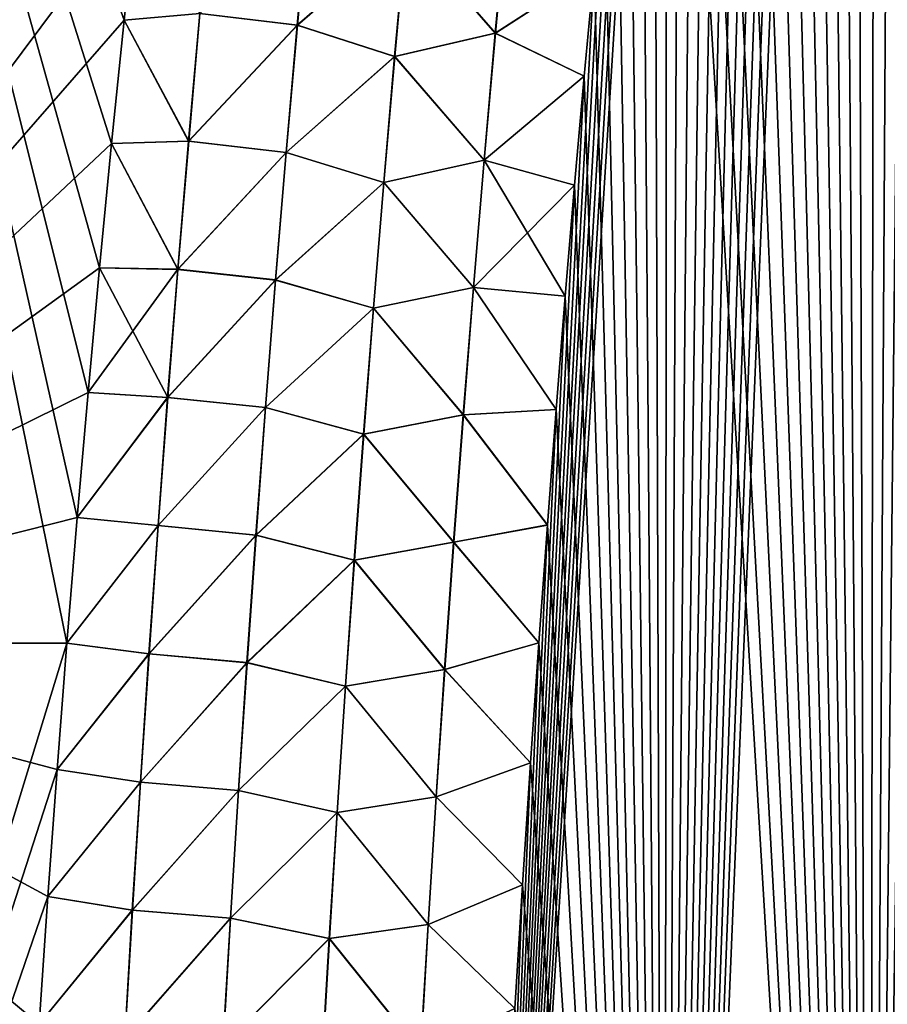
# Model space of a CAD drawing. Header units: metres. Extents: x -109 to 109, y -108 to 40.
# Tile 17 of 230: x -87.04 to -83.72, y -95.03 to -91.26. Entities that reach past the tile are written whole.
import ezdxf

# ---------------------------------------------------------------- set-up
doc = ezdxf.new("R2010")
doc.units = ezdxf.units.M
doc.layers.add('solid_K_24_42_17_000C74_XXXX', color=7, linetype='CONTINUOUS')

msp = doc.modelspace()

# ---------------------------------------------------------------- linework, layer by layer
at = {"layer": 'solid_K_24_42_17_000C74_XXXX'}
for points in [[(-83.787354, -101.361389, -21.72393), (-83.137093, -80.014671, -20.705513), (-83.046379, -79.622452, -20.656094)], [(-82.994637, -101.678772, -21.406197), (-83.787354, -101.361389, -21.72393), (-83.046379, -79.622452, -20.656094)], [(-83.787354, -101.361389, -21.72393), (-83.227638, -80.417702, -20.755812), (-83.137093, -80.014671, -20.705513)], [(-83.787354, -101.361389, -21.72393), (-83.318047, -80.831314, -20.806995), (-83.227638, -80.417702, -20.755812)], [(-83.787354, -101.361389, -21.72393), (-83.408134, -81.256516, -20.859018), (-83.318047, -80.831314, -20.806995)], [(-83.787354, -101.361389, -21.72393), (-83.497696, -81.694305, -20.911837), (-83.408134, -81.256516, -20.859018)], [(-83.787354, -101.361389, -21.72393), (-83.586639, -82.145294, -20.96542), (-83.497696, -81.694305, -20.911837)], [(-83.787354, -101.361389, -21.72393), (-83.675255, -82.608055, -21.019838), (-83.586639, -82.145294, -20.96542)], [(-83.787354, -101.361389, -21.72393), (-83.763359, -83.083351, -21.075035), (-83.675255, -82.608055, -21.019838)], [(-82.994576, -101.678795, 21.406174), (-83.675323, -82.608421, 21.01988), (-83.763428, -83.08371, 21.075077)], [(-83.787323, -101.361404, 21.723915), (-83.763428, -83.08371, 21.075077), (-83.850761, -83.572716, 21.130972)], [(-83.787354, -101.361389, -21.72393), (-83.8507, -83.572365, -21.13093), (-83.763359, -83.083351, -21.075035)], [(-83.787323, -101.361404, 21.723915), (-82.994576, -101.678795, 21.406174), (-83.763428, -83.08371, 21.075077)], [(-84.571808, -101.001274, -22.081762), (-83.919838, -83.974258, -21.17609), (-83.8507, -83.572365, -21.13093)], [(-83.787354, -101.361389, -21.72393), (-84.571808, -101.001274, -22.081762), (-83.8507, -83.572365, -21.13093)], [(-83.787323, -101.361404, 21.723915), (-83.850761, -83.572716, 21.130972), (-83.919899, -83.974609, 21.17613)], [(-84.571808, -101.001274, -22.081762), (-83.988304, -84.38578, -21.22163), (-83.919838, -83.974258, -21.17609)], [(-83.787323, -101.361404, 21.723915), (-83.919899, -83.974609, 21.17613), (-83.988365, -84.386124, 21.221668)], [(-84.571808, -101.001274, -22.081762), (-84.056389, -84.805702, -21.267632), (-83.988304, -84.38578, -21.22163)], [(-83.787323, -101.361404, 21.723915), (-83.988365, -84.386124, 21.221668), (-84.056442, -84.806046, 21.26767)], [(-84.571808, -101.001274, -22.081762), (-84.12394, -85.234634, -21.314043), (-84.056389, -84.805702, -21.267632)], [(-83.787323, -101.361404, 21.723915), (-84.056442, -84.806046, 21.26767), (-84.123993, -85.23497, 21.314079)], [(-84.571808, -101.001274, -22.081762), (-84.190773, -85.67334, -21.360798), (-84.12394, -85.234634, -21.314043)], [(-83.787323, -101.361404, 21.723915), (-84.123993, -85.23497, 21.314079), (-84.190819, -85.673668, 21.360834)], [(-84.571808, -101.001274, -22.081762), (-84.256699, -86.122589, -21.407825), (-84.190773, -85.67334, -21.360798)], [(-83.787323, -101.361404, 21.723915), (-84.190819, -85.673668, 21.360834), (-84.256744, -86.12291, 21.40786)], [(-84.571808, -101.001274, -22.081762), (-84.321541, -86.583153, -21.455051), (-84.256699, -86.122589, -21.407825)], [(-83.787323, -101.361404, 21.723915), (-84.256744, -86.12291, 21.40786), (-84.321587, -86.583466, 21.455084)], [(-84.571808, -101.001274, -22.081762), (-84.385468, -87.05452, -21.502529), (-84.321541, -86.583153, -21.455051)], [(-83.787323, -101.361404, 21.723915), (-84.321587, -86.583466, 21.455084), (-84.385513, -87.054832, 21.502562)], [(-88.716843, -93.64727, -21.160137), (-88.265182, -86.734787, -20.377903), (-86.048569, -86.703552, -21.500446)], [(-86.094376, -87.000793, -21.531528), (-88.716843, -93.64727, -21.160137), (-86.048569, -86.703552, -21.500446)], [(-88.716843, -93.64727, 21.160139), (-86.857559, -93.647148, 22.12969), (-88.265175, -86.734787, 20.377907)], [(-86.638435, -91.265564, 21.937166), (-86.588676, -90.798279, 21.89645), (-88.265175, -86.734787, 20.377907)], [(-86.686401, -91.737244, 21.977276), (-86.638435, -91.265564, 21.937166), (-88.265175, -86.734787, 20.377907)], [(-86.732422, -92.212051, 22.016651), (-86.686401, -91.737244, 21.977276), (-88.265175, -86.734787, 20.377907)], [(-86.776321, -92.688751, 22.055185), (-86.732422, -92.212051, 22.016651), (-88.265175, -86.734787, 20.377907)], [(-86.817978, -93.166336, 22.092804), (-86.776321, -92.688751, 22.055185), (-88.265175, -86.734787, 20.377907)], [(-86.857559, -93.647148, 22.12969), (-86.817978, -93.166336, 22.092804), (-88.265175, -86.734787, 20.377907)], [(-86.094376, -87.000793, -21.531528), (-86.139771, -87.3022, -21.562653), (-88.716843, -93.64727, -21.160137)], [(-84.571808, -101.001274, -22.081762), (-84.448746, -87.535721, -21.550343), (-84.385468, -87.05452, -21.502529)], [(-83.787323, -101.361404, 21.723915), (-84.385513, -87.054832, 21.502562), (-84.448784, -87.536026, 21.550373)], [(-86.139771, -87.3022, -21.562653), (-86.200455, -87.716522, -21.604803), (-88.716843, -93.64727, -21.160137)], [(-84.571808, -101.001274, -22.081762), (-84.511101, -88.027611, -21.598379), (-84.448746, -87.535721, -21.550343)], [(-83.787323, -101.361404, 21.723915), (-84.448784, -87.536026, 21.550373), (-84.511139, -88.027908, 21.598408)], [(-86.200455, -87.716522, -21.604803), (-86.260078, -88.13765, -21.646908), (-88.716843, -93.64727, -21.160137)], [(-84.571808, -101.001274, -22.081762), (-84.562157, -88.446312, -21.638493), (-84.511101, -88.027611, -21.598379)], [(-83.787323, -101.361404, 21.723915), (-84.511139, -88.027908, 21.598408), (-84.562195, -88.446594, 21.638519)], [(-86.260078, -88.13765, -21.646908), (-86.318451, -88.565125, -21.688908), (-88.716843, -93.64727, -21.160137)], [(-84.5718, -101.001282, 22.081758), (-84.562195, -88.446594, 21.638519), (-84.612259, -88.873817, 21.678631)], [(-84.571808, -101.001274, -22.081762), (-84.612228, -88.873535, -21.678604), (-84.562157, -88.446312, -21.638493)], [(-84.5718, -101.001282, 22.081758), (-83.787323, -101.361404, 21.723915), (-84.562195, -88.446594, 21.638519)], [(-86.318451, -88.565125, -21.688908), (-86.375397, -88.998466, -21.730747), (-88.716843, -93.64727, -21.160137)], [(-85.346046, -100.596848, -22.480244), (-84.66114, -89.309799, -21.718643), (-84.612228, -88.873535, -21.678604)], [(-84.571808, -101.001274, -22.081762), (-85.346046, -100.596848, -22.480244), (-84.612228, -88.873535, -21.678604)], [(-84.5718, -101.001282, 22.081758), (-84.612259, -88.873817, 21.678631), (-84.661171, -89.310066, 21.718668)], [(-86.375397, -88.998466, -21.730747), (-86.43074, -89.437218, -21.772377), (-88.716843, -93.64727, -21.160137)], [(-85.346046, -100.596848, -22.480244), (-84.708923, -89.755043, -21.758602), (-84.66114, -89.309799, -21.718643)], [(-84.5718, -101.001282, 22.081758), (-84.661171, -89.310066, 21.718668), (-84.708946, -89.755302, 21.758625)], [(-86.43074, -89.437218, -21.772377), (-86.484642, -89.882881, -21.813885), (-88.716843, -93.64727, -21.160137)], [(-85.346046, -100.596848, -22.480244), (-84.75602, -90.207771, -21.798647), (-84.708923, -89.755043, -21.758602)], [(-84.5718, -101.001282, 22.081758), (-84.708946, -89.755302, 21.758625), (-84.756042, -90.208023, 21.79867)], [(-86.484642, -89.882881, -21.813885), (-86.537315, -90.336624, -21.85527), (-88.716843, -93.64727, -21.160137)], [(-85.346046, -100.596848, -22.480244), (-84.802269, -90.668549, -21.838713), (-84.75602, -90.207771, -21.798647)], [(-84.5718, -101.001282, 22.081758), (-84.756042, -90.208023, 21.79867), (-84.802299, -90.6688, 21.838734)], [(-86.537315, -90.336624, -21.85527), (-86.588676, -90.798279, -21.896448), (-88.716843, -93.64727, -21.160137)], [(-85.346046, -100.596848, -22.480244), (-84.84108, -91.070503, -21.872997), (-84.802269, -90.668549, -21.838713)], [(-84.5718, -101.001282, 22.081758), (-84.802299, -90.6688, 21.838734), (-84.841103, -91.070747, 21.873018)], [(-86.588676, -90.798279, -21.896448), (-86.638435, -91.265564, -21.937164), (-88.716843, -93.64727, -21.160137)], [(-86.348366, -91.239418, -22.041656), (-86.638435, -91.265564, -21.937164), (-86.588676, -90.798279, -21.896448)], [(-86.348976, -91.239372, 22.041475), (-86.588676, -90.798279, 21.89645), (-86.638435, -91.265564, 21.937166)], [(-85.976501, -91.284599, 22.115292), (-85.931831, -90.798035, 22.071487), (-86.348976, -91.239372, 22.041475)], [(-86.348366, -91.239418, -22.041656), (-85.931084, -90.798103, -22.071562), (-85.975739, -91.284676, -22.115366)], [(-85.559929, -90.924309, 22.080555), (-85.931831, -90.798035, 22.071487), (-85.976501, -91.284599, 22.115292)], [(-85.975739, -91.284676, -22.115366), (-85.931084, -90.798103, -22.071562), (-85.559128, -90.9244, -22.080479)], [(-85.218925, -91.314789, 22.038857), (-85.17395, -90.82914, 21.997141), (-85.559929, -90.924309, 22.080555)], [(-85.559128, -90.9244, -22.080479), (-85.173157, -90.829247, -21.99691), (-85.218124, -91.314888, -22.038618)], [(-85.218925, -91.314789, 22.038857), (-84.841103, -91.070747, 21.873018), (-85.17395, -90.82914, 21.997141)], [(-85.218124, -91.314888, -22.038618), (-85.173157, -90.829247, -21.99691), (-84.84108, -91.070503, -21.872997)], [(-85.603661, -91.404869, 22.122583), (-85.559929, -90.924309, 22.080555), (-85.976501, -91.284599, 22.115292)], [(-85.975739, -91.284676, -22.115366), (-85.559128, -90.9244, -22.080479), (-85.602844, -91.404961, -22.122503)], [(-85.218925, -91.314789, 22.038857), (-85.559929, -90.924309, 22.080555), (-85.603661, -91.404869, 22.122583)], [(-85.602844, -91.404961, -22.122503), (-85.559128, -90.9244, -22.080479), (-85.218124, -91.314888, -22.038618)], [(-85.346046, -100.596848, -22.480244), (-84.878975, -91.479439, -21.907164), (-84.84108, -91.070503, -21.872997)], [(-85.218925, -91.314789, 22.038857), (-84.878998, -91.479675, 21.907183), (-84.841103, -91.070747, 21.873018)], [(-85.218124, -91.314888, -22.038618), (-84.84108, -91.070503, -21.872997), (-84.878975, -91.479439, -21.907164)], [(-84.5718, -101.001282, 22.081758), (-84.841103, -91.070747, 21.873018), (-84.878998, -91.479675, 21.907183)], [(-86.392021, -91.728455, 22.085417), (-86.348976, -91.239372, 22.041475), (-86.638435, -91.265564, 21.937166)], [(-86.39138, -91.7285, -22.085604), (-86.638435, -91.265564, -21.937164), (-86.348366, -91.239418, -22.041656)], [(-85.976501, -91.284599, 22.115292), (-86.348976, -91.239372, 22.041475), (-86.392021, -91.728455, 22.085417)], [(-86.39138, -91.7285, -22.085604), (-86.348366, -91.239418, -22.041656), (-85.975739, -91.284676, -22.115366)], [(-86.638435, -91.265564, -21.937164), (-86.686401, -91.737236, -21.977274), (-88.716843, -93.64727, -21.160137)], [(-86.39138, -91.7285, -22.085604), (-86.686401, -91.737236, -21.977274), (-86.638435, -91.265564, -21.937164)], [(-86.392021, -91.728455, 22.085417), (-86.638435, -91.265564, 21.937166), (-86.686401, -91.737244, 21.977276)], [(-86.019066, -91.771439, 22.158007), (-85.976501, -91.284599, 22.115292), (-86.392021, -91.728455, 22.085417)], [(-86.39138, -91.7285, -22.085604), (-85.975739, -91.284676, -22.115366), (-86.018288, -91.771507, -22.158081)], [(-85.603661, -91.404869, 22.122583), (-85.976501, -91.284599, 22.115292), (-86.019066, -91.771439, 22.158007)], [(-86.018288, -91.771507, -22.158081), (-85.975739, -91.284676, -22.115366), (-85.602844, -91.404961, -22.122503)], [(-85.261795, -91.800728, 22.079576), (-85.218925, -91.314789, 22.038857), (-85.603661, -91.404869, 22.122583)], [(-85.602844, -91.404961, -22.122503), (-85.218124, -91.314888, -22.038618), (-85.260971, -91.800835, -22.07933)], [(-85.261795, -91.800728, 22.079576), (-84.878998, -91.479675, 21.907183), (-85.218925, -91.314789, 22.038857)], [(-85.260971, -91.800835, -22.07933), (-85.218124, -91.314888, -22.038618), (-84.878975, -91.479439, -21.907164)], [(-85.64534, -91.885712, 22.163589), (-85.603661, -91.404869, 22.122583), (-86.019066, -91.771439, 22.158007)], [(-86.018288, -91.771507, -22.158081), (-85.602844, -91.404961, -22.122503), (-85.644501, -91.885796, -22.163507)], [(-85.261795, -91.800728, 22.079576), (-85.603661, -91.404869, 22.122583), (-85.64534, -91.885712, 22.163589)], [(-85.644501, -91.885796, -22.163507), (-85.602844, -91.404961, -22.122503), (-85.260971, -91.800835, -22.07933)], [(-85.346046, -100.596848, -22.480244), (-84.915817, -91.895851, -21.941147), (-84.878975, -91.479439, -21.907164)], [(-85.261795, -91.800728, 22.079576), (-84.91584, -91.89608, 21.941166), (-84.878998, -91.479675, 21.907183)], [(-85.260971, -91.800835, -22.07933), (-84.878975, -91.479439, -21.907164), (-84.915817, -91.895851, -21.941147)], [(-84.5718, -101.001282, 22.081758), (-84.878998, -91.479675, 21.907183), (-84.91584, -91.89608, 21.941166)], [(-86.686401, -91.737236, -21.977274), (-86.732422, -92.212044, -22.016651), (-88.716843, -93.64727, -21.160137)], [(-86.432297, -92.217834, -22.128399), (-86.732422, -92.212044, -22.016651), (-86.686401, -91.737236, -21.977274)], [(-86.432961, -92.217789, 22.128206), (-86.686401, -91.737244, 21.977276), (-86.732422, -92.212051, 22.016651)], [(-86.432961, -92.217789, 22.128206), (-86.392021, -91.728455, 22.085417), (-86.686401, -91.737244, 21.977276)], [(-86.432297, -92.217834, -22.128399), (-86.686401, -91.737236, -21.977274), (-86.39138, -91.7285, -22.085604)], [(-86.019066, -91.771439, 22.158007), (-86.392021, -91.728455, 22.085417), (-86.432961, -92.217789, 22.128206)], [(-86.432297, -92.217834, -22.128399), (-86.39138, -91.7285, -22.085604), (-86.018288, -91.771507, -22.158081)], [(-86.059563, -92.25853, 22.199623), (-86.019066, -91.771439, 22.158007), (-86.432961, -92.217789, 22.128206)], [(-86.432297, -92.217834, -22.128399), (-86.018288, -91.771507, -22.158081), (-86.058762, -92.258598, -22.199696)], [(-85.64534, -91.885712, 22.163589), (-86.019066, -91.771439, 22.158007), (-86.059563, -92.25853, 22.199623)], [(-86.058762, -92.258598, -22.199696), (-86.018288, -91.771507, -22.158081), (-85.644501, -91.885796, -22.163507)], [(-85.302574, -92.286964, 22.119291), (-85.261795, -91.800728, 22.079576), (-85.64534, -91.885712, 22.163589)], [(-85.644501, -91.885796, -22.163507), (-85.260971, -91.800835, -22.07933), (-85.301743, -92.287064, -22.11904)], [(-85.302574, -92.286964, 22.119291), (-84.91584, -91.89608, 21.941166), (-85.261795, -91.800728, 22.079576)], [(-85.301743, -92.287064, -22.11904), (-85.260971, -91.800835, -22.07933), (-84.951462, -92.320221, -21.974884)], [(-85.260971, -91.800835, -22.07933), (-84.915817, -91.895851, -21.941147), (-84.951462, -92.320221, -21.974884)], [(-85.684998, -92.366806, 22.203568), (-85.64534, -91.885712, 22.163589), (-86.059563, -92.25853, 22.199623)], [(-86.058762, -92.258598, -22.199696), (-85.644501, -91.885796, -22.163507), (-85.684143, -92.36689, -22.203482)], [(-85.302574, -92.286964, 22.119291), (-85.64534, -91.885712, 22.163589), (-85.684998, -92.366806, 22.203568)], [(-85.684143, -92.36689, -22.203482), (-85.644501, -91.885796, -22.163507), (-85.301743, -92.287064, -22.11904)], [(-85.346046, -100.596848, -22.480244), (-84.951462, -92.320221, -21.974884), (-84.915817, -91.895851, -21.941147)], [(-85.302574, -92.286964, 22.119291), (-84.951485, -92.320442, 21.974901), (-84.91584, -91.89608, 21.941166)], [(-84.5718, -101.001282, 22.081758), (-84.91584, -91.89608, 21.941166), (-84.951485, -92.320442, 21.974901)], [(-86.732422, -92.212044, -22.016651), (-86.776321, -92.688744, -22.055183), (-88.716843, -93.64727, -21.160137)], [(-86.471146, -92.707397, -22.170034), (-86.776321, -92.688744, -22.055183), (-86.732422, -92.212044, -22.016651)], [(-86.432961, -92.217789, 22.128206), (-86.732422, -92.212051, 22.016651), (-86.776321, -92.688751, 22.055185)], [(-86.471832, -92.707352, 22.169838), (-86.432961, -92.217789, 22.128206), (-86.776321, -92.688751, 22.055185)], [(-86.471146, -92.707397, -22.170034), (-86.732422, -92.212044, -22.016651), (-86.432297, -92.217834, -22.128399)], [(-86.059563, -92.25853, 22.199623), (-86.432961, -92.217789, 22.128206), (-86.471832, -92.707352, 22.169838)], [(-86.471146, -92.707397, -22.170034), (-86.432297, -92.217834, -22.128399), (-86.058762, -92.258598, -22.199696)], [(-86.098015, -92.745865, 22.240135), (-86.059563, -92.25853, 22.199623), (-86.471832, -92.707352, 22.169838)], [(-86.471146, -92.707397, -22.170034), (-86.058762, -92.258598, -22.199696), (-86.097191, -92.745934, -22.240206)], [(-85.684998, -92.366806, 22.203568), (-86.059563, -92.25853, 22.199623), (-86.098015, -92.745865, 22.240135)], [(-86.097191, -92.745934, -22.240206), (-86.058762, -92.258598, -22.199696), (-85.684143, -92.36689, -22.203482)], [(-85.341301, -92.77346, 22.157995), (-85.302574, -92.286964, 22.119291), (-85.684998, -92.366806, 22.203568)], [(-85.684143, -92.36689, -22.203482), (-85.301743, -92.287064, -22.11904), (-85.340454, -92.77356, -22.157736)], [(-85.341301, -92.77346, 22.157995), (-84.985802, -92.753258, 22.008324), (-85.302574, -92.286964, 22.119291)], [(-85.340454, -92.77356, -22.157736), (-85.301743, -92.287064, -22.11904), (-84.985786, -92.753052, -22.008308)], [(-85.302574, -92.286964, 22.119291), (-84.985802, -92.753258, 22.008324), (-84.951485, -92.320442, 21.974901)], [(-85.301743, -92.287064, -22.11904), (-84.951462, -92.320221, -21.974884), (-84.985786, -92.753052, -22.008308)], [(-85.346046, -100.596848, -22.480244), (-84.985786, -92.753052, -22.008308), (-84.951462, -92.320221, -21.974884)], [(-84.5718, -101.001282, 22.081758), (-84.951485, -92.320442, 21.974901), (-84.985802, -92.753258, 22.008324)], [(-85.722664, -92.848152, 22.242512), (-85.684998, -92.366806, 22.203568), (-86.098015, -92.745865, 22.240135)], [(-86.097191, -92.745934, -22.240206), (-85.684143, -92.36689, -22.203482), (-85.721794, -92.848236, -22.24242)], [(-85.341301, -92.77346, 22.157995), (-85.684998, -92.366806, 22.203568), (-85.722664, -92.848152, 22.242512)], [(-85.721794, -92.848236, -22.24242), (-85.684143, -92.36689, -22.203482), (-85.340454, -92.77356, -22.157736)], [(-86.776321, -92.688744, -22.055183), (-86.817978, -93.166328, -22.092802), (-88.716843, -93.64727, -21.160137)], [(-86.471146, -92.707397, -22.170034), (-86.817978, -93.166328, -22.092802), (-86.776321, -92.688744, -22.055183)], [(-86.471832, -92.707352, 22.169838), (-86.776321, -92.688751, 22.055185), (-86.817978, -93.166336, 22.092804)], [(-86.508652, -93.197144, 22.210304), (-86.471832, -92.707352, 22.169838), (-86.817978, -93.166336, 22.092804)], [(-86.507935, -93.197189, -22.210508), (-86.817978, -93.166328, -22.092802), (-86.471146, -92.707397, -22.170034)], [(-86.098015, -92.745865, 22.240135), (-86.471832, -92.707352, 22.169838), (-86.508652, -93.197144, 22.210304)], [(-86.507935, -93.197189, -22.210508), (-86.471146, -92.707397, -22.170034), (-86.097191, -92.745934, -22.240206)], [(-86.134438, -93.233437, 22.279535), (-86.098015, -92.745865, 22.240135), (-86.508652, -93.197144, 22.210304)], [(-86.507935, -93.197189, -22.210508), (-86.097191, -92.745934, -22.240206), (-86.133598, -93.233498, -22.279606)], [(-85.722664, -92.848152, 22.242512), (-86.098015, -92.745865, 22.240135), (-86.134438, -93.233437, 22.279535)], [(-86.133598, -93.233498, -22.279606), (-86.097191, -92.745934, -22.240206), (-85.721794, -92.848236, -22.24242)], [(-85.346046, -100.596848, -22.480244), (-85.019173, -93.194946, -22.041641), (-84.985786, -92.753052, -22.008308)], [(-85.341301, -92.77346, 22.157995), (-85.01918, -93.195145, 22.041656), (-84.985802, -92.753258, 22.008324)], [(-85.340454, -92.77356, -22.157736), (-84.985786, -92.753052, -22.008308), (-85.019173, -93.194946, -22.041641)], [(-84.5718, -101.001282, 22.081758), (-84.985802, -92.753258, 22.008324), (-85.01918, -93.195145, 22.041656)], [(-85.377991, -93.260223, 22.195683), (-85.341301, -92.77346, 22.157995), (-85.722664, -92.848152, 22.242512)], [(-85.721794, -92.848236, -22.24242), (-85.340454, -92.77356, -22.157736), (-85.377129, -93.260315, -22.195415)], [(-85.377991, -93.260223, 22.195683), (-85.01918, -93.195145, 22.041656), (-85.341301, -92.77346, 22.157995)], [(-85.377129, -93.260315, -22.195415), (-85.340454, -92.77356, -22.157736), (-85.019173, -93.194946, -22.041641)], [(-85.758354, -93.329735, 22.280413), (-85.722664, -92.848152, 22.242512), (-86.134438, -93.233437, 22.279535)], [(-86.133598, -93.233498, -22.279606), (-85.721794, -92.848236, -22.24242), (-85.757469, -93.329819, -22.280319)], [(-85.377991, -93.260223, 22.195683), (-85.722664, -92.848152, 22.242512), (-85.758354, -93.329735, 22.280413)], [(-85.757469, -93.329819, -22.280319), (-85.721794, -92.848236, -22.24242), (-85.377129, -93.260315, -22.195415)], [(-86.817978, -93.166328, -22.092802), (-86.857559, -93.647148, -22.12969), (-88.716843, -93.64727, -21.160137)], [(-86.507935, -93.197189, -22.210508), (-86.857559, -93.647148, -22.12969), (-86.817978, -93.166328, -22.092802)], [(-86.508652, -93.197144, 22.210304), (-86.817978, -93.166336, 22.092804), (-86.857559, -93.647148, 22.12969)], [(-86.543442, -93.687157, 22.249601), (-86.508652, -93.197144, 22.210304), (-86.857559, -93.647148, 22.12969)], [(-86.542702, -93.687195, -22.249809), (-86.857559, -93.647148, -22.12969), (-86.507935, -93.197189, -22.210508)], [(-86.134438, -93.233437, 22.279535), (-86.508652, -93.197144, 22.210304), (-86.543442, -93.687157, 22.249601)], [(-86.542702, -93.687195, -22.249809), (-86.507935, -93.197189, -22.210508), (-86.133598, -93.233498, -22.279606)], [(-85.377991, -93.260223, 22.195683), (-85.05188, -93.645844, 22.075016), (-85.01918, -93.195145, 22.041656)], [(-85.377129, -93.260315, -22.195415), (-85.019173, -93.194946, -22.041641), (-85.051865, -93.645653, -22.075003)], [(-85.346046, -100.596848, -22.480244), (-85.051865, -93.645653, -22.075003), (-85.019173, -93.194946, -22.041641)], [(-84.5718, -101.001282, 22.081758), (-85.01918, -93.195145, 22.041656), (-85.05188, -93.645844, 22.075016)], [(-86.168861, -93.721222, 22.317818), (-86.134438, -93.233437, 22.279535), (-86.543442, -93.687157, 22.249601)], [(-86.542702, -93.687195, -22.249809), (-86.133598, -93.233498, -22.279606), (-86.167992, -93.721283, -22.31789)], [(-85.758354, -93.329735, 22.280413), (-86.134438, -93.233437, 22.279535), (-86.168861, -93.721222, 22.317818)], [(-86.167992, -93.721283, -22.31789), (-86.133598, -93.233498, -22.279606), (-85.757469, -93.329819, -22.280319)], [(-85.412666, -93.747223, 22.232342), (-85.377991, -93.260223, 22.195683), (-85.758354, -93.329735, 22.280413)], [(-85.757469, -93.329819, -22.280319), (-85.377129, -93.260315, -22.195415), (-85.411781, -93.747314, -22.232069)], [(-85.412666, -93.747223, 22.232342), (-85.05188, -93.645844, 22.075016), (-85.377991, -93.260223, 22.195683)], [(-85.411781, -93.747314, -22.232069), (-85.377129, -93.260315, -22.195415), (-85.051865, -93.645653, -22.075003)], [(-85.792084, -93.811546, 22.317268), (-85.758354, -93.329735, 22.280413), (-86.168861, -93.721222, 22.317818)], [(-86.167992, -93.721283, -22.31789), (-85.757469, -93.329819, -22.280319), (-85.791176, -93.811623, -22.317169)], [(-85.412666, -93.747223, 22.232342), (-85.758354, -93.329735, 22.280413), (-85.792084, -93.811546, 22.317268)], [(-85.791176, -93.811623, -22.317169), (-85.757469, -93.329819, -22.280319), (-85.411781, -93.747314, -22.232069)], [(-88.974266, -100.564568, -21.606056), (-88.716843, -93.64727, -21.160137), (-86.857559, -93.647148, -22.12969)], [(-86.89492, -94.12941, -22.165678), (-88.974266, -100.564568, -21.606056), (-86.857559, -93.647148, -22.12969)], [(-86.89492, -94.12941, 22.165678), (-86.857559, -93.647148, 22.12969), (-88.716843, -93.64727, 21.160139)], [(-86.930222, -94.614738, 22.200855), (-86.89492, -94.12941, 22.165678), (-88.716843, -93.64727, 21.160139)], [(-86.963409, -95.10257, 22.235151), (-86.930222, -94.614738, 22.200855), (-88.716843, -93.64727, 21.160139)], [(-86.994469, -95.592339, 22.268499), (-86.963409, -95.10257, 22.235151), (-88.716843, -93.64727, 21.160139)], [(-87.023354, -96.083488, 22.300844), (-86.994469, -95.592339, 22.268499), (-88.716843, -93.64727, 21.160139)], [(-87.050041, -96.575462, 22.332132), (-87.023354, -96.083488, 22.300844), (-88.716843, -93.64727, 21.160139)], [(-86.542702, -93.687195, -22.249809), (-86.89492, -94.12941, -22.165678), (-86.857559, -93.647148, -22.12969)], [(-86.543442, -93.687157, 22.249601), (-86.857559, -93.647148, 22.12969), (-86.89492, -94.12941, 22.165678)], [(-85.412666, -93.747223, 22.232342), (-85.083649, -94.104622, 22.108242), (-85.05188, -93.645844, 22.075016)], [(-85.411781, -93.747314, -22.232069), (-85.051865, -93.645653, -22.075003), (-85.083641, -94.104446, -22.108231)], [(-85.346046, -100.596848, -22.480244), (-85.083641, -94.104446, -22.108231), (-85.051865, -93.645653, -22.075003)], [(-84.5718, -101.001282, 22.081758), (-85.05188, -93.645844, 22.075016), (-85.083649, -94.104622, 22.108242)], [(-86.576218, -94.177368, 22.287725), (-86.543442, -93.687157, 22.249601), (-86.89492, -94.12941, 22.165678)], [(-86.575455, -94.177406, -22.287937), (-86.89492, -94.12941, -22.165678), (-86.542702, -93.687195, -22.249809)], [(-86.168861, -93.721222, 22.317818), (-86.543442, -93.687157, 22.249601), (-86.576218, -94.177368, 22.287725)], [(-86.575455, -94.177406, -22.287937), (-86.542702, -93.687195, -22.249809), (-86.167992, -93.721283, -22.31789)], [(-86.201286, -94.209229, 22.35498), (-86.168861, -93.721222, 22.317818), (-86.576218, -94.177368, 22.287725)], [(-86.575455, -94.177406, -22.287937), (-86.167992, -93.721283, -22.31789), (-86.200401, -94.20929, -22.355051)], [(-85.792084, -93.811546, 22.317268), (-86.168861, -93.721222, 22.317818), (-86.201286, -94.209229, 22.35498)], [(-86.200401, -94.20929, -22.355051), (-86.167992, -93.721283, -22.31789), (-85.791176, -93.811623, -22.317169)], [(-85.445335, -94.234459, 22.267973), (-85.412666, -93.747223, 22.232342), (-85.792084, -93.811546, 22.317268)], [(-85.791176, -93.811623, -22.317169), (-85.411781, -93.747314, -22.232069), (-85.444443, -94.23455, -22.267693)], [(-85.445335, -94.234459, 22.267973), (-85.083649, -94.104622, 22.108242), (-85.412666, -93.747223, 22.232342)], [(-85.444443, -94.23455, -22.267693), (-85.411781, -93.747314, -22.232069), (-85.083641, -94.104446, -22.108231)], [(-85.823875, -94.293571, 22.353071), (-85.792084, -93.811546, 22.317268), (-86.201286, -94.209229, 22.35498)], [(-86.200401, -94.20929, -22.355051), (-85.791176, -93.811623, -22.317169), (-85.822952, -94.29364, -22.352968)], [(-85.445335, -94.234459, 22.267973), (-85.792084, -93.811546, 22.317268), (-85.823875, -94.293571, 22.353071)], [(-85.822952, -94.29364, -22.352968), (-85.791176, -93.811623, -22.317169), (-85.444443, -94.23455, -22.267693)], [(-85.445335, -94.234459, 22.267973), (-85.114258, -94.570747, 22.141174), (-85.083649, -94.104622, 22.108242)], [(-85.444443, -94.23455, -22.267693), (-85.083641, -94.104446, -22.108231), (-85.11425, -94.570595, -22.141163)], [(-85.346046, -100.596848, -22.480244), (-85.11425, -94.570595, -22.141163), (-85.083641, -94.104446, -22.108231)], [(-84.5718, -101.001282, 22.081758), (-85.083649, -94.104622, 22.108242), (-85.114258, -94.570747, 22.141174)], [(-86.89492, -94.12941, -22.165678), (-86.930222, -94.614738, -22.200855), (-88.974266, -100.564568, -21.606056)], [(-86.575455, -94.177406, -22.287937), (-86.930222, -94.614738, -22.200855), (-86.89492, -94.12941, -22.165678)], [(-86.576218, -94.177368, 22.287725), (-86.89492, -94.12941, 22.165678), (-86.930222, -94.614738, 22.200855)], [(-86.60701, -94.667778, 22.324667), (-86.576218, -94.177368, 22.287725), (-86.930222, -94.614738, 22.200855)], [(-86.606209, -94.667816, -22.324886), (-86.930222, -94.614738, -22.200855), (-86.575455, -94.177406, -22.287937)], [(-86.201286, -94.209229, 22.35498), (-86.576218, -94.177368, 22.287725), (-86.60701, -94.667778, 22.324667)], [(-86.606209, -94.667816, -22.324886), (-86.575455, -94.177406, -22.287937), (-86.200401, -94.20929, -22.355051)], [(-86.23175, -94.697433, 22.391016), (-86.201286, -94.209229, 22.35498), (-86.60701, -94.667778, 22.324667)], [(-86.606209, -94.667816, -22.324886), (-86.200401, -94.20929, -22.355051), (-86.230843, -94.697487, -22.391085)], [(-85.823875, -94.293571, 22.353071), (-86.201286, -94.209229, 22.35498), (-86.23175, -94.697433, 22.391016)], [(-86.230843, -94.697487, -22.391085), (-86.200401, -94.20929, -22.355051), (-85.822952, -94.29364, -22.352968)], [(-85.476028, -94.721916, 22.302565), (-85.445335, -94.234459, 22.267973), (-85.823875, -94.293571, 22.353071)], [(-85.822952, -94.29364, -22.352968), (-85.444443, -94.23455, -22.267693), (-85.475113, -94.722, -22.302279)], [(-85.476028, -94.721916, 22.302565), (-85.114258, -94.570747, 22.141174), (-85.445335, -94.234459, 22.267973)], [(-85.475113, -94.722, -22.302279), (-85.444443, -94.23455, -22.267693), (-85.11425, -94.570595, -22.141163)], [(-85.853737, -94.775795, 22.387817), (-85.823875, -94.293571, 22.353071), (-86.23175, -94.697433, 22.391016)], [(-86.230843, -94.697487, -22.391085), (-85.822952, -94.29364, -22.352968), (-85.852806, -94.775864, -22.387709)], [(-85.476028, -94.721916, 22.302565), (-85.823875, -94.293571, 22.353071), (-85.853737, -94.775795, 22.387817)], [(-85.852806, -94.775864, -22.387709), (-85.822952, -94.29364, -22.352968), (-85.475113, -94.722, -22.302279)], [(-85.476028, -94.721916, 22.302565), (-85.143463, -95.043495, 22.173647), (-85.114258, -94.570747, 22.141174)], [(-85.475113, -94.722, -22.302279), (-85.11425, -94.570595, -22.141163), (-85.143456, -95.04335, -22.173635)], [(-85.346046, -100.596848, -22.480244), (-85.143456, -95.04335, -22.173635), (-85.11425, -94.570595, -22.141163)], [(-84.5718, -101.001282, 22.081758), (-85.114258, -94.570747, 22.141174), (-85.143463, -95.043495, 22.173647)], [(-86.930222, -94.614738, -22.200855), (-86.963409, -95.10257, -22.235151), (-88.974266, -100.564568, -21.606056)], [(-86.606209, -94.667816, -22.324886), (-86.963409, -95.10257, -22.235151), (-86.930222, -94.614738, -22.200855)], [(-86.60701, -94.667778, 22.324667), (-86.930222, -94.614738, 22.200855), (-86.963409, -95.10257, 22.235151)], [(-86.635818, -95.158371, 22.360424), (-86.60701, -94.667778, 22.324667), (-86.963409, -95.10257, 22.235151)], [(-86.635002, -95.158409, -22.360649), (-86.963409, -95.10257, -22.235151), (-86.606209, -94.667816, -22.324886)], [(-86.23175, -94.697433, 22.391016), (-86.60701, -94.667778, 22.324667), (-86.635818, -95.158371, 22.360424)], [(-86.635002, -95.158409, -22.360649), (-86.606209, -94.667816, -22.324886), (-86.230843, -94.697487, -22.391085)], [(-86.260262, -95.185829, 22.425917), (-86.23175, -94.697433, 22.391016), (-86.635818, -95.158371, 22.360424)], [(-86.635002, -95.158409, -22.360649), (-86.230843, -94.697487, -22.391085), (-86.259338, -95.185883, -22.425987)], [(-85.853737, -94.775795, 22.387817), (-86.23175, -94.697433, 22.391016), (-86.260262, -95.185829, 22.425917)], [(-86.259338, -95.185883, -22.425987), (-86.230843, -94.697487, -22.391085), (-85.852806, -94.775864, -22.387709)], [(-85.504753, -95.209587, 22.336115), (-85.476028, -94.721916, 22.302565), (-85.853737, -94.775795, 22.387817)], [(-85.852806, -94.775864, -22.387709), (-85.475113, -94.722, -22.302279), (-85.503822, -95.209663, -22.335821)], [(-85.504753, -95.209587, 22.336115), (-85.143463, -95.043495, 22.173647), (-85.476028, -94.721916, 22.302565)], [(-85.503822, -95.209663, -22.335821), (-85.475113, -94.722, -22.302279), (-85.143456, -95.04335, -22.173635)], [(-85.881699, -95.258217, 22.421497), (-85.853737, -94.775795, 22.387817), (-86.260262, -95.185829, 22.425917)], [(-86.259338, -95.185883, -22.425987), (-85.852806, -94.775864, -22.387709), (-85.880753, -95.258286, -22.421387)], [(-85.504753, -95.209587, 22.336115), (-85.853737, -94.775795, 22.387817), (-85.881699, -95.258217, 22.421497)], [(-85.880753, -95.258286, -22.421387), (-85.852806, -94.775864, -22.387709), (-85.503822, -95.209663, -22.335821)]]:
    msp.add_3dface(points, dxfattribs=at)

doc.saveas('drawing.dxf')
